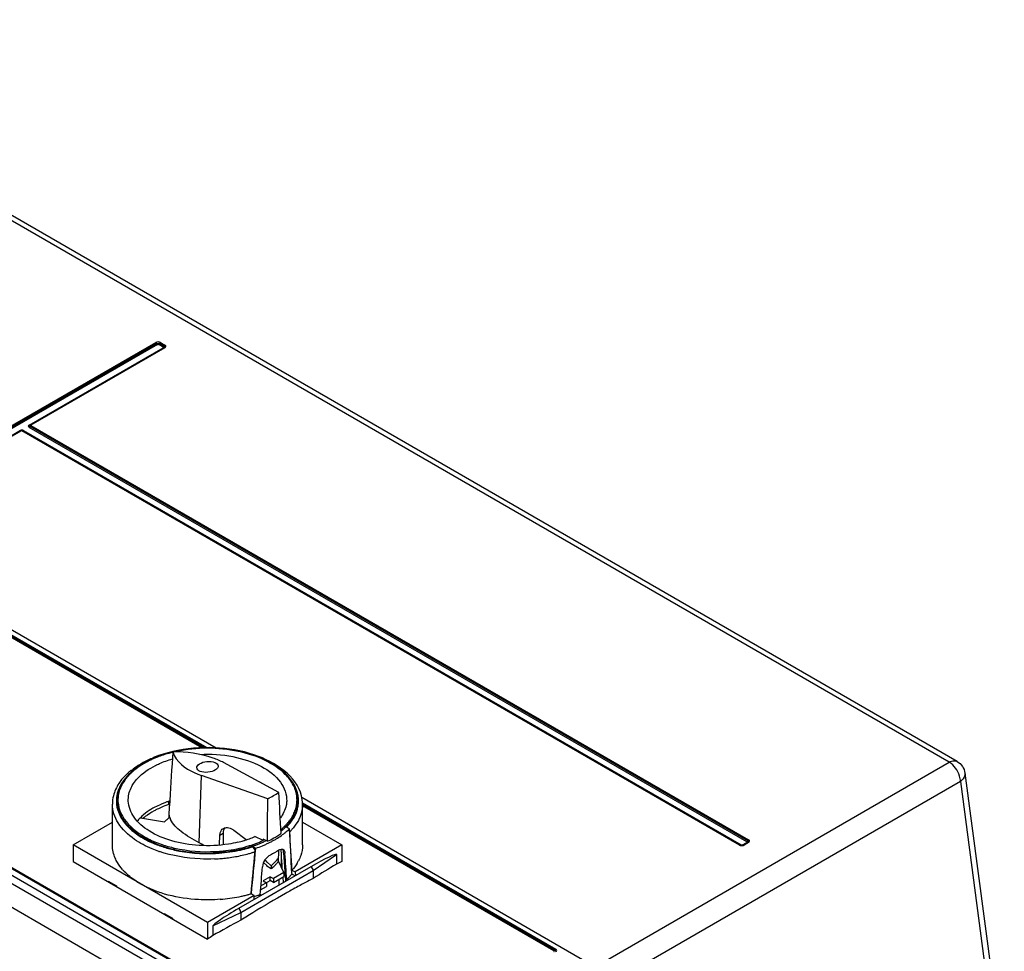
# Model space of a CAD drawing. Header units: inches. Extents: x 0 to 117, y 0 to 83.
# Tile 39 of 57: x 104.7 to 109.59, y 21.42 to 26.05. Entities that reach past the tile are written whole.
import ezdxf

# ---------------------------------------------------------------- set-up
doc = ezdxf.new("R2010")
doc.units = ezdxf.units.IN
doc.header["$LTSCALE"] = 6.431102
doc.header["$MEASUREMENT"] = 0
doc.layers.get('0').update_dxf_attribs({"linetype": 'CONTINUOUS'})

msp = doc.modelspace()

# ---------------------------------------------------------------- linework, layer by layer
at = {"color": 7, "linetype": 'CONTINUOUS'}
for p, q in [((109.3153, 22.3584), (102.9315, 26.044)), ((109.3547, 22.3623), (102.9709, 26.0479)), ((101.9275, 24.5919), (105.6729, 22.4296)), ((106.4979, 20.7318), (100.1141, 24.4174)), ((103.9933, 23.6476), (105.3727, 24.444)), ((105.377, 24.4391), (103.9976, 23.6427)), ((105.3814, 24.4342), (104.0019, 23.6378)), ((104.7435, 24.0334), (105.4096, 24.4179)), ((105.4143, 24.4181), (104.7483, 24.0335)), ((105.4182, 24.4177), (104.7522, 24.0332)), ((105.4096, 24.4213), (105.3873, 24.4342)), ((105.4139, 24.4262), (105.3916, 24.4391)), ((105.396, 24.444), (105.4182, 24.4312)), ((105.4202, 24.4298), (105.4182, 24.4312)), ((100.0806, 24.398), (106.4644, 20.7124)), ((106.4091, 20.6243), (100.0253, 24.3099)), ((104.7427, 24.025), (104.744, 24.0249)), ((108.3142, 21.9683), (104.7479, 24.0272)), ((104.7522, 24.0321), (108.3185, 21.9732)), ((104.7009, 24.0062), (104.0349, 23.6217)), ((104.7049, 24.0058), (104.0388, 23.6213)), ((104.7009, 24.0065), (104.7006, 24.0057)), ((104.7013, 24.0073), (104.7009, 24.0065)), ((108.2729, 21.9469), (104.7066, 24.0058)), ((108.2769, 21.9473), (104.7106, 24.0062)), ((104.7153, 24.006), (108.2816, 21.9471)), ((108.3098, 21.9634), (104.7435, 24.0223)), ((105.602, 22.4303), (103.7958, 23.4731)), ((105.6137, 22.4306), (103.8004, 23.4775)), ((103.805, 23.4818), (105.6254, 22.4309)), ((106.3541, 20.849), (102.7994, 22.9013)), ((102.804, 22.9022), (106.3587, 20.8499)), ((102.8085, 22.903), (106.3632, 20.8508)), ((105.9833, 22.2086), (105.7095, 22.3563)), ((107.5558, 21.3425), (109.3153, 22.3584)), ((105.5878, 21.9581), (105.599, 22.2925)), ((105.9289, 22.1772), (105.599, 22.2925)), ((109.371, 22.2631), (107.6076, 21.245)), ((109.371, 22.2631), (109.5657, 20.785)), ((109.3934, 22.3044), (109.5888, 20.8202)), ((105.4367, 22.1479), (105.4367, 22.164)), ((105.4413, 22.1608), (105.4367, 22.164)), ((105.4418, 22.1687), (105.4415, 22.1637)), ((106.098, 22.1841), (107.5558, 21.3425)), ((105.1569, 21.9473), (105.1569, 22.1498)), ((105.4403, 22.1444), (105.4367, 22.1479)), ((105.4396, 22.1337), (105.4375, 22.0986)), ((105.4415, 22.1637), (105.4396, 22.1337)), ((107.3551, 21.4252), (106.1013, 22.1491)), ((106.1014, 22.1561), (107.3597, 21.4296)), ((106.1018, 21.9473), (106.1018, 22.1498)), ((107.3505, 21.4208), (106.1018, 22.1418)), ((105.2957, 22.0826), (105.4162, 22.0625)), ((105.4375, 22.0986), (105.4375, 22.0813)), ((104.9612, 21.9473), (105.1569, 22.0603)), ((105.8208, 21.9724), (105.7602, 22.0199)), ((106.0363, 22.0274), (106.019, 22.0374)), ((106.0201, 22.0367), (106.02, 22.0384)), ((106.02, 22.0384), (106.0229, 22.0367)), ((106.0367, 22.0197), (106.0377, 22.0166)), ((106.1018, 22.0603), (106.2975, 21.9473)), ((105.6895, 21.9462), (105.6914, 21.9968)), ((105.6914, 21.9967), (105.7069, 22.0057)), ((105.7069, 22.0057), (105.7069, 21.9481)), ((105.9053, 21.9693), (105.8652, 21.9887)), ((105.9056, 21.9759), (105.9053, 21.9693)), ((105.9271, 21.9654), (105.9056, 21.9758)), ((106.0377, 22.0166), (106.038, 22.0149)), ((106.038, 22.0149), (106.0382, 22.0132)), ((108.3204, 21.9718), (108.3185, 21.9732)), ((104.9612, 21.9473), (104.9612, 21.8647)), ((105.6293, 21.5616), (104.9612, 21.9473)), ((105.8531, 21.9387), (105.8502, 21.9403)), ((105.8518, 21.9388), (105.852, 21.9409)), ((105.852, 21.9409), (105.8693, 21.931)), ((105.8547, 21.9377), (105.8531, 21.9387)), ((105.9831, 21.8997), (105.9835, 21.9211)), ((105.9937, 21.9259), (105.994, 21.9215)), ((105.994, 21.9215), (105.9951, 21.9031)), ((106.2975, 21.9473), (106.0649, 21.813)), ((106.2975, 21.9473), (106.2975, 21.8647)), ((108.2777, 21.9469), (108.2769, 21.9473)), ((108.2846, 21.9455), (108.2814, 21.9458)), ((108.2875, 21.9471), (108.3098, 21.9599)), ((108.3146, 21.9601), (108.2923, 21.9473)), ((108.2939, 21.9458), (108.2962, 21.9469)), ((108.3185, 21.9597), (108.2962, 21.9469)), ((105.9144, 21.8719), (105.9172, 21.8694)), ((105.9828, 21.8831), (105.9831, 21.8997)), ((105.9828, 21.867), (105.9828, 21.8831)), ((105.9951, 21.9031), (105.9963, 21.8848)), ((105.9954, 21.8978), (105.9954, 21.8397)), ((105.9963, 21.8848), (105.9974, 21.8667)), ((106.0073, 21.9075), (106.0069, 21.9141)), ((106.0073, 21.9075), (106.0144, 21.9034)), ((106.0073, 21.9075), (106.0103, 21.8618)), ((106.1547, 21.8199), (106.2708, 21.8998)), ((106.2708, 21.8998), (106.2708, 21.8518)), ((104.9612, 21.8647), (105.6293, 21.479)), ((106.1431, 21.8389), (105.7837, 21.6314)), ((105.9246, 21.8455), (105.9079, 21.8603)), ((105.9172, 21.8694), (105.923, 21.8642)), ((105.923, 21.8642), (105.9243, 21.863)), ((105.9243, 21.863), (105.9453, 21.8443)), ((105.9246, 21.8423), (105.9246, 21.8455)), ((105.9453, 21.8282), (105.9246, 21.8423)), ((105.9453, 21.8443), (105.9453, 21.8282)), ((106.0093, 21.8099), (105.9828, 21.867)), ((105.9974, 21.8667), (105.9985, 21.8487)), ((105.9985, 21.8487), (105.9988, 21.8435)), ((105.9988, 21.8435), (105.9996, 21.8309)), ((106.0103, 21.8618), (106.0118, 21.8389)), ((106.0118, 21.8389), (106.0133, 21.8161)), ((106.0491, 21.8222), (106.0649, 21.813)), ((105.7944, 21.6119), (106.1547, 21.8199)), ((105.9404, 21.7894), (105.9056, 21.7693)), ((105.9404, 21.7701), (105.9404, 21.7894)), ((105.9404, 21.7894), (105.9571, 21.7798)), ((106.0093, 21.8099), (105.9571, 21.7798)), ((105.9571, 21.7605), (106.0093, 21.7906)), ((105.9571, 21.7798), (105.9571, 21.7605)), ((105.9861, 21.7483), (105.9861, 21.7772)), ((106.0033, 21.7872), (106.0037, 21.7836)), ((106.0037, 21.7836), (106.0059, 21.7637)), ((106.0093, 21.8099), (106.0093, 21.7906)), ((106.0133, 21.8161), (106.0148, 21.7932)), ((106.0148, 21.7932), (106.0162, 21.7704)), ((106.0226, 21.7769), (106.0292, 21.7732)), ((106.0489, 21.8061), (106.0491, 21.8029)), ((106.0649, 21.7938), (106.0491, 21.8029)), ((106.0497, 21.803), (106.0495, 21.8058)), ((106.0649, 21.813), (106.0663, 21.7946)), ((106.1547, 21.8199), (106.1547, 21.7812)), ((105.1352, 21.7643), (105.1352, 21.7681)), ((105.1352, 21.7681), (105.1769, 21.744)), ((105.1519, 21.7536), (105.1519, 21.7585)), ((105.1769, 21.744), (105.1769, 21.7402)), ((105.893, 21.7235), (105.9223, 21.7404)), ((105.8948, 21.7438), (105.9404, 21.7701)), ((105.9056, 21.7693), (105.9223, 21.7597)), ((105.9223, 21.7597), (105.9223, 21.7404)), ((105.9571, 21.7605), (105.9404, 21.7701)), ((106.0059, 21.7637), (106.0063, 21.7599)), ((106.0162, 21.7704), (106.0165, 21.7658)), ((106.0544, 21.7272), (106.0516, 21.7256)), ((106.0632, 21.732), (106.0544, 21.7272)), ((106.1159, 21.7606), (106.1059, 21.7553)), ((105.8619, 21.6959), (105.6293, 21.5616)), ((105.8619, 21.6959), (105.8461, 21.705)), ((105.8605, 21.6757), (105.8619, 21.6959)), ((105.8606, 21.6773), (105.8618, 21.6765)), ((105.8976, 21.6972), (105.8911, 21.701)), ((106.0196, 21.7077), (106.0178, 21.7067)), ((106.0254, 21.711), (106.0196, 21.7077)), ((105.4136, 21.6036), (105.4136, 21.6074)), ((105.4136, 21.6074), (105.4553, 21.5833)), ((105.4303, 21.5929), (105.4303, 21.5977)), ((105.4553, 21.5833), (105.4553, 21.5794)), ((105.6559, 21.5448), (105.7944, 21.6119)), ((105.7944, 21.6119), (105.7944, 21.5732)), ((105.8355, 21.5988), (105.8277, 21.5941)), ((105.8367, 21.5996), (105.8355, 21.5988)), ((105.8386, 21.6008), (105.8367, 21.5996)), ((105.8457, 21.6052), (105.8386, 21.6008)), ((105.8544, 21.6105), (105.8457, 21.6052)), ((105.6293, 21.5616), (105.6293, 21.479)), ((105.6559, 21.5448), (105.6559, 21.4969)), ((107.3616, 21.4283), (107.3597, 21.4296))]:
    msp.add_line(p, q, dxfattribs=at)
for points in [[(105.3774, 24.4384), (105.3766, 24.4398), (105.3762, 24.4404), (105.3758, 24.4411), (105.3753, 24.4417), (105.3748, 24.4423), (105.3743, 24.4428), (105.3738, 24.4432), (105.3732, 24.4437), (105.3727, 24.444)], [(105.3814, 24.4342), (105.3808, 24.4345), (105.3803, 24.4349), (105.3797, 24.4354), (105.3792, 24.4359), (105.3787, 24.4365), (105.3782, 24.4371), (105.3778, 24.4377), (105.3774, 24.4384)], [(105.3814, 24.4342), (105.382, 24.4344), (105.3826, 24.4347), (105.3832, 24.4348), (105.3839, 24.4349), (105.3847, 24.4349), (105.3854, 24.4348), (105.3861, 24.4347), (105.3867, 24.4344), (105.3873, 24.4342)], [(105.3913, 24.4384), (105.3909, 24.4377), (105.3904, 24.4371), (105.3899, 24.4365), (105.3895, 24.4359), (105.3889, 24.4354), (105.3884, 24.4349), (105.3878, 24.4345), (105.3873, 24.4342)], [(105.396, 24.444), (105.3954, 24.4437), (105.3949, 24.4432), (105.3943, 24.4428), (105.3938, 24.4423), (105.3933, 24.4417), (105.3928, 24.4411), (105.3924, 24.4404), (105.392, 24.4398), (105.3913, 24.4384)], [(105.4096, 24.4213), (105.4101, 24.4217), (105.4106, 24.4221), (105.4112, 24.4225), (105.4117, 24.423), (105.4122, 24.4236), (105.4127, 24.4242), (105.4131, 24.4249), (105.4135, 24.4255), (105.4143, 24.4269)], [(105.4096, 24.4213), (105.41, 24.421), (105.4104, 24.4206), (105.4106, 24.4203), (105.4108, 24.4199), (105.4108, 24.4195), (105.4107, 24.419), (105.4104, 24.4187), (105.4101, 24.4183), (105.4096, 24.4179)], [(105.4135, 24.4175), (105.4131, 24.4173), (105.4127, 24.4172), (105.4122, 24.4171), (105.4117, 24.4171), (105.4112, 24.4172), (105.4107, 24.4174), (105.4101, 24.4176), (105.4096, 24.4179)], [(105.4143, 24.4269), (105.4147, 24.4276), (105.4151, 24.4282), (105.4156, 24.4288), (105.4161, 24.4294), (105.4166, 24.4299)], [(105.4151, 24.4186), (105.415, 24.4186), (105.415, 24.4185), (105.4149, 24.4185), (105.4148, 24.4184), (105.4147, 24.4183), (105.4146, 24.4183), (105.4145, 24.4182), (105.4144, 24.4182), (105.4143, 24.4181)], [(105.4182, 24.4177), (105.4177, 24.418), (105.4171, 24.4182), (105.4166, 24.4184), (105.4161, 24.4184), (105.4156, 24.4184), (105.4151, 24.4184), (105.4147, 24.4183), (105.4143, 24.4181)], [(105.4166, 24.4299), (105.4171, 24.4304), (105.4177, 24.4308), (105.4182, 24.4312)], [(104.7435, 24.0334), (104.7441, 24.0331), (104.7446, 24.0328), (104.7451, 24.0327), (104.7457, 24.0326), (104.7462, 24.0326), (104.7466, 24.0327), (104.7471, 24.0328), (104.7474, 24.033)], [(104.7475, 24.0265), (104.7471, 24.0259), (104.7466, 24.0252), (104.7462, 24.0246), (104.7457, 24.0241), (104.7451, 24.0235), (104.7446, 24.0231), (104.7441, 24.0227), (104.7435, 24.0223)], [(104.7522, 24.0321), (104.7517, 24.0318), (104.7511, 24.0314), (104.7506, 24.0309), (104.7501, 24.0304), (104.7496, 24.0299), (104.7491, 24.0292), (104.7486, 24.0286), (104.7482, 24.0279), (104.7475, 24.0265)], [(104.7483, 24.0335), (104.7486, 24.0337), (104.7491, 24.0339), (104.7495, 24.0339), (104.75, 24.0339), (104.7506, 24.0338), (104.7511, 24.0337), (104.7516, 24.0334), (104.7522, 24.0332)], [(104.7522, 24.0321), (104.7521, 24.0323), (104.752, 24.0324), (104.7519, 24.0325), (104.7518, 24.0326), (104.7518, 24.0327), (104.7519, 24.0328), (104.752, 24.0329), (104.7521, 24.0331), (104.7522, 24.0332)], [(104.6983, 24.0053), (104.6978, 24.0054), (104.6973, 24.0055), (104.6967, 24.0057), (104.6962, 24.006)], [(104.7049, 24.0058), (104.7043, 24.0061), (104.7038, 24.0063), (104.7032, 24.0065), (104.7027, 24.0066), (104.7022, 24.0066), (104.7018, 24.0065), (104.7013, 24.0064), (104.7009, 24.0062)], [(104.7049, 24.0058), (104.7051, 24.0059), (104.7052, 24.006), (104.7054, 24.006), (104.7056, 24.006), (104.7059, 24.006), (104.7061, 24.006), (104.7063, 24.006), (104.7064, 24.0059), (104.7066, 24.0058)], [(104.7106, 24.0062), (104.7102, 24.0064), (104.7098, 24.0065), (104.7093, 24.0066), (104.7088, 24.0066), (104.7083, 24.0065), (104.7077, 24.0063), (104.7072, 24.0061), (104.7066, 24.0058)], [(104.7153, 24.006), (104.7148, 24.0057), (104.7142, 24.0055), (104.7137, 24.0054), (104.7132, 24.0053), (104.7127, 24.0053), (104.7122, 24.0053), (104.7117, 24.0055), (104.7114, 24.0056)], [(105.5773, 22.4507), (105.5769, 22.45), (105.5764, 22.4494), (105.5759, 22.4489), (105.5754, 22.4484), (105.5749, 22.4479), (105.5743, 22.4475), (105.5737, 22.4472), (105.5732, 22.4469)], [(105.5773, 22.4507), (105.5782, 22.452), (105.5786, 22.4526), (105.5791, 22.4532), (105.5796, 22.4537), (105.5801, 22.4543), (105.5807, 22.4547), (105.5812, 22.4551), (105.5818, 22.4554), (105.5823, 22.4557)], [(108.3098, 21.9634), (108.3104, 21.9637), (108.3109, 21.9641), (108.3114, 21.9646), (108.312, 21.9651), (108.3125, 21.9657), (108.3129, 21.9663), (108.3134, 21.9669), (108.3138, 21.9676), (108.3145, 21.969)], [(108.3145, 21.969), (108.3149, 21.9696), (108.3154, 21.9703), (108.3158, 21.9709), (108.3163, 21.9714), (108.3169, 21.972)], [(108.3169, 21.972), (108.3174, 21.9724), (108.3179, 21.9728), (108.3185, 21.9732)], [(108.2729, 21.9469), (108.2735, 21.9472), (108.274, 21.9474), (108.2746, 21.9475), (108.2751, 21.9476), (108.2756, 21.9476), (108.2761, 21.9476), (108.2765, 21.9474), (108.2769, 21.9473)], [(108.2791, 21.9463), (108.2794, 21.9463), (108.28, 21.9464), (108.2805, 21.9466), (108.2811, 21.9468), (108.2816, 21.9471)], [(108.2875, 21.9471), (108.287, 21.9468), (108.2864, 21.9466), (108.2857, 21.9465), (108.285, 21.9464), (108.2843, 21.9464), (108.2836, 21.9464), (108.2829, 21.9466), (108.2823, 21.9468), (108.2816, 21.9471)], [(108.2875, 21.9471), (108.2881, 21.9468), (108.2886, 21.9466)], [(108.2886, 21.9466), (108.2892, 21.9464), (108.2897, 21.9463), (108.29, 21.9463)], [(108.2923, 21.9473), (108.2927, 21.9474), (108.2931, 21.9476), (108.2936, 21.9476), (108.2941, 21.9476), (108.2946, 21.9475), (108.2951, 21.9474), (108.2957, 21.9472), (108.2962, 21.9469)], [(108.3098, 21.9634), (108.3103, 21.963), (108.3106, 21.9627), (108.3109, 21.9623), (108.311, 21.9619), (108.311, 21.9615), (108.3109, 21.9611), (108.3107, 21.9607), (108.3103, 21.9603), (108.3098, 21.9599)], [(108.3137, 21.9595), (108.3134, 21.9594), (108.3129, 21.9592), (108.3125, 21.9592), (108.312, 21.9592), (108.3115, 21.9593), (108.3109, 21.9594), (108.3104, 21.9596), (108.3098, 21.9599)], [(108.3154, 21.9607), (108.3153, 21.9606), (108.3152, 21.9606), (108.3152, 21.9605), (108.3151, 21.9605), (108.315, 21.9604), (108.3149, 21.9603), (108.3148, 21.9603), (108.3147, 21.9602), (108.3146, 21.9601)], [(108.3185, 21.9597), (108.3179, 21.96), (108.3174, 21.9602), (108.3169, 21.9604), (108.3163, 21.9605), (108.3158, 21.9605), (108.3154, 21.9604), (108.3149, 21.9603), (108.3146, 21.9601)], [(107.3555, 21.4258), (107.3547, 21.4245), (107.3542, 21.4239), (107.3538, 21.4233), (107.3533, 21.4227), (107.3527, 21.4222), (107.3522, 21.4218), (107.3516, 21.4214), (107.3511, 21.4211), (107.3505, 21.4208)], [(107.3505, 21.4174), (107.351, 21.4176), (107.3514, 21.418), (107.3517, 21.4183), (107.3519, 21.4187), (107.3519, 21.4191), (107.3518, 21.4196), (107.3515, 21.42), (107.3511, 21.4204), (107.3505, 21.4208)], [(107.3555, 21.4258), (107.356, 21.4265), (107.3565, 21.4271), (107.357, 21.4276), (107.3575, 21.4281), (107.358, 21.4286), (107.3586, 21.429), (107.3591, 21.4293), (107.3597, 21.4296)]]:
    msp.add_lwpolyline(points, dxfattribs=at)
for centre, radius, start, end in [((174.6933, 17.8864), 69.3838, 176.261678, 176.461495), ((105.616, 21.7513), 0.6752, 101.9675, 102.6956), ((105.5342, 21.9605), 0.4505, 116.2581, 120.0719), ((105.5394, 21.9624), 0.45, 115.3797, 119.9448), ((105.5551, 21.9185), 0.4974, 113.6572, 116.2789), ((105.5558, 21.9085), 0.5108, 113.7692, 115.4685), ((105.5595, 21.9209), 0.4962, 113.3562, 115.423), ((105.5636, 21.8909), 0.53, 112.8676, 113.7743), ((105.5682, 21.88), 0.5419, 112.1271, 112.8682), ((105.5725, 21.8621), 0.561, 111.8478, 112.2047), ((105.5716, 21.8929), 0.5266, 111.2402, 113.3548), ((105.5929, 21.8362), 0.5872, 105.4448, 111.1781), ((105.609, 21.7808), 0.6449, 103.6349, 105.5076), ((105.4593, 22.0561), 0.3355, 129.1693, 131.2526), ((105.4538, 22.0788), 0.3072, 128.7013, 133.6241), ((105.454, 22.0881), 0.2977, 131.2323, 132.1858), ((105.4666, 22.0736), 0.3169, 127.6892, 131.2054), ((105.4266, 22.1073), 0.2677, 133.6264, 139.0216), ((105.4358, 22.1075), 0.2711, 133.5747, 136.7628), ((105.4477, 22.0951), 0.2883, 132.1834, 133.5924), ((105.328, 22.1659), 0.1514, 173.5849, 181.4698), ((105.3302, 22.1659), 0.1497, 178.0831, 181.1256), ((105.3308, 22.1659), 0.1503, 173.2365, 178.0787), ((105.3351, 22.146), 0.1546, 166.2721, 173.0905), ((105.3329, 22.1707), 0.1484, 178.3113, 180.0002), ((105.3355, 22.1709), 0.1511, 180.0668, 192.5107), ((105.3336, 22.1707), 0.1491, 173.5587, 178.3066), ((105.3363, 22.1704), 0.1519, 168.8597, 173.5497), ((105.5952, 21.6885), 0.5012, 108.4342, 109.0552), ((105.598, 21.6803), 0.5099, 107.8675, 108.4341), ((105.9244, 22.1708), 0.1498, 350.8102, 359.9745), ((105.9255, 22.1707), 0.1487, 0.0032, 5.0639), ((105.9235, 22.146), 0.1547, 7.2802, 12.4315), ((105.9246, 22.1655), 0.1535, 4.2882, 12.0825), ((105.9278, 22.1659), 0.1503, 1.9171, 4.2599), ((105.9286, 22.1659), 0.1495, 355.5274, 1.9166), ((105.9273, 22.1655), 0.1548, 4.2176, 12.0452), ((105.9308, 22.1659), 0.1513, 356.283, 4.1882), ((105.3296, 22.1661), 0.153, 181.4999, 189.3724), ((105.332, 22.166), 0.1515, 181.1462, 189.0201), ((105.3329, 22.1547), 0.1485, 180.001, 182.4527), ((105.343, 22.1725), 0.1587, 192.4975, 197.0544), ((105.5496, 21.7781), 0.386, 117.3298, 118.5697), ((105.5642, 21.7492), 0.4184, 113.2259, 117.2904), ((105.5745, 21.7421), 0.4437, 113.2563, 113.4721), ((105.5869, 21.6963), 0.476, 108.3852, 113.2159), ((105.5813, 21.726), 0.4612, 110.7828, 113.2421), ((105.5907, 21.7015), 0.4875, 109.0498, 110.7905), ((105.9138, 22.1731), 0.1607, 341.6677, 346.1769), ((105.9159, 22.1683), 0.1625, 339.3397, 348.5026), ((105.9198, 22.1716), 0.1545, 346.1819, 350.8065), ((105.925, 22.1547), 0.1492, 353.0326, 359.9904), ((105.9255, 22.1662), 0.1527, 348.5588, 355.5027), ((105.9282, 22.1662), 0.1539, 348.4208, 356.2419), ((105.4438, 21.9332), 0.2103, 138.3302, 140.973), ((105.4554, 21.9229), 0.2259, 134.9779, 138.321), ((105.4908, 21.8683), 0.2782, 127.7661, 130.3887), ((105.5303, 21.9481), 0.1616, 129.8614, 134.9399), ((105.5457, 22.1226), 0.111, 200.6331, 206.1633), ((105.8596, 22.2021), 0.2224, 321.5945, 325.2328), ((105.8638, 22.1959), 0.2216, 321.1909, 327.252), ((105.8651, 22.1967), 0.2245, 320.9842, 327.074), ((105.8824, 22.1837), 0.1994, 327.2914, 331.457), ((105.8879, 22.1819), 0.1973, 327.0751, 333.6451), ((105.8932, 22.1778), 0.1871, 331.4775, 333.8836), ((105.9029, 22.1731), 0.1764, 333.8606, 339.3646), ((105.7993, 22.2594), 0.3058, 309.7884, 311.812), ((105.7931, 22.2646), 0.3205, 309.1601, 309.6805), ((105.8021, 22.2538), 0.3064, 309.664, 312.392), ((105.8134, 22.2438), 0.2847, 311.7998, 314.8775), ((105.8178, 22.2367), 0.2832, 312.3903, 315.2783), ((105.8226, 22.2344), 0.2716, 314.8997, 315.188), ((105.8076, 22.2627), 0.3282, 309.1244, 311.6836), ((105.8302, 22.2269), 0.2608, 315.1702, 318.146), ((105.8297, 22.2247), 0.2663, 315.6007, 316.1636), ((105.8415, 22.2137), 0.2502, 316.1173, 321.2044), ((105.8304, 22.2263), 0.2702, 315.4399, 315.8616), ((105.8422, 22.2151), 0.2539, 315.8131, 320.9965), ((105.8448, 22.2138), 0.2413, 318.1414, 321.5948), ((105.8208, 22.2478), 0.3082, 311.691, 313.5508), ((105.8287, 22.2394), 0.2967, 313.5573, 314.398), ((105.8396, 22.2123), 0.2812, 314.9242, 316.8126), ((105.8515, 22.2013), 0.265, 316.7988, 320.1248), ((105.4917, 22.2989), 0.3636, 232.8106, 237.182), ((105.5071, 22.3252), 0.3969, 237.3418, 237.7271), ((105.6487, 22.51), 0.5647, 283.4312, 286.5266), ((105.6601, 22.4717), 0.5248, 286.5195, 289.7879), ((105.6771, 22.4249), 0.475, 289.7785, 293.3285), ((105.6876, 22.4469), 0.5249, 290.3827, 294.5026), ((105.7096, 22.3972), 0.4776, 295.7784, 296.1916), ((105.7116, 22.4251), 0.5077, 295.1138, 296.1598), ((105.7293, 22.3901), 0.4684, 296.1141, 300.5236), ((105.7337, 22.371), 0.4595, 297.9433, 299.989), ((105.7478, 22.3467), 0.4314, 299.9887, 302.1224), ((105.7549, 22.3463), 0.4177, 300.5491, 303.7), ((105.7698, 22.3122), 0.3905, 302.0821, 306.6467), ((105.7711, 22.3217), 0.3883, 303.7178, 305.4075), ((105.7925, 22.2811), 0.352, 306.6865, 309.1257), ((105.5806, 22.4712), 0.551, 247.2981, 251.2694), ((105.5772, 22.4655), 0.554, 248.5258, 249.0187), ((105.5844, 22.4807), 0.5683, 248.3773, 251.6403), ((105.5862, 22.4896), 0.5797, 249.0354, 251.7974), ((105.6057, 22.5466), 0.6375, 251.6889, 257.7012), ((105.62, 22.6089), 0.7015, 257.6453, 260.481), ((105.2225, 21.2828), 0.7678, 59.4162, 61.5947), ((105.6456, 22.5808), 0.6749, 282.5802, 284.3593), ((105.6503, 22.5622), 0.6557, 284.364, 285.101), ((105.6517, 22.553), 0.637, 284.7681, 285.4141), ((105.652, 22.5515), 0.6425, 284.9711, 285.3981), ((105.6554, 22.5398), 0.6233, 285.4121, 286.5964), ((105.6523, 22.5548), 0.6481, 285.102, 285.2972), ((105.6568, 22.5344), 0.6247, 285.3922, 287.0435), ((105.6565, 22.5396), 0.6323, 285.2911, 286.9399), ((105.6623, 22.5169), 0.5994, 286.5915, 288.4756), ((105.6619, 22.5176), 0.6072, 287.0496, 287.3721), ((105.662, 22.5215), 0.6133, 286.9456, 287.4271), ((105.6633, 22.5133), 0.6026, 287.3723, 287.5489), ((105.6652, 22.5071), 0.5961, 287.5483, 288.0763), ((105.665, 22.5119), 0.6033, 287.4267, 288.0366), ((105.6671, 22.5053), 0.5964, 288.0375, 288.1722), ((105.6683, 22.4979), 0.5864, 288.2553, 289.1195), ((105.6714, 22.4896), 0.5706, 288.4757, 290.4163), ((105.6712, 22.4893), 0.5774, 289.1206, 289.5411), ((105.6735, 22.4829), 0.5706, 289.5409, 290.0475), ((105.6796, 22.4663), 0.5529, 290.0403, 291.8808), ((105.6799, 22.4882), 0.5886, 288.7717, 292.2461), ((105.6905, 22.4392), 0.5237, 291.8795, 293.7851), ((105.7023, 22.4125), 0.4945, 293.7851, 295.7693), ((105.6959, 22.4486), 0.5458, 292.2648, 294.0854), ((105.7078, 22.422), 0.5166, 294.0854, 295.9776), ((105.7202, 22.3965), 0.4883, 295.9767, 297.9442), ((105.9997, 21.9145), 0.0122, 59.9952, 64.14), ((105.5881, 22.4988), 0.6168, 251.0341, 251.2914), ((105.625, 22.6384), 0.7314, 260.4767, 263.22), ((105.6292, 22.6763), 0.7695, 263.2451, 271.2102), ((105.6294, 22.6798), 0.773, 271.1875, 272.52), ((105.6296, 22.677), 0.7702, 272.5196, 273.8342), ((105.6296, 22.6811), 0.7765, 272.5055, 273.9856), ((105.6297, 22.6868), 0.8097, 272.3955, 273.6911), ((105.63, 22.6817), 0.8046, 273.6908, 274.9122), ((105.6298, 22.6775), 0.7729, 273.9865, 274.2278), ((105.6304, 22.6772), 0.8, 274.913, 275.2293), ((105.6314, 22.6668), 0.7896, 275.2247, 277.4582), ((105.6374, 22.6242), 0.7466, 277.4266, 282.7286), ((105.6488, 22.5721), 0.6933, 282.7537, 285.5346), ((105.6551, 22.5488), 0.6692, 285.5493, 285.7224), ((105.6559, 22.546), 0.6662, 285.7224, 285.8869), ((105.6594, 22.5339), 0.6536, 285.8834, 287.1246), ((105.6632, 22.5215), 0.6407, 287.1281, 287.2955), ((105.6651, 22.5154), 0.6342, 287.2949, 287.8105), ((105.6671, 22.5092), 0.6277, 287.8111, 287.9803), ((105.6691, 22.5031), 0.6213, 287.9798, 288.4756), ((105.8249, 22.0015), 0.1974, 321.4722, 323.1293), ((105.9711, 21.9091), 0.0362, 7.9769, 12.2325), ((105.9624, 21.9034), 0.052, 359.9656, 3.2214), ((105.4117, 22.003), 0.2712, 220.8846, 224.0597), ((105.7776, 22.0468), 0.2629, 309.6185, 312.3554), ((105.7744, 22.0345), 0.2679, 309.6313, 310.984), ((105.7906, 22.0164), 0.2436, 310.9159, 316.6752), ((105.8067, 22.0008), 0.2211, 316.7462, 318.282), ((105.8129, 21.9953), 0.2129, 318.2821, 319.8563), ((105.8179, 21.991), 0.2063, 319.859, 320.9383), ((105.8209, 21.9886), 0.2024, 320.9401, 321.4756), ((105.8249, 21.9854), 0.1974, 321.4709, 323.1293), ((105.8202, 22.0058), 0.2414, 316.5438, 317.7324), ((105.9006, 21.9632), 0.2043, 328.7747, 332.6753), ((108.265, 17.7465), 4.5641, 115.5376, 115.9085), ((105.8123, 22.0193), 0.3209, 310.9434, 311.376), ((105.8233, 22.007), 0.3044, 311.3494, 314.8317), ((105.8353, 21.9948), 0.2873, 314.858, 315.675), ((105.8439, 21.9865), 0.2754, 315.6631, 318.1843), ((108.4149, 17.4657), 4.8715, 117.6431, 118.1587), ((108.5064, 17.2974), 5.0631, 119.0026, 119.3413), ((108.4679, 17.3672), 4.9834, 118.4397, 118.8515), ((108.4477, 17.4044), 4.9411, 118.2903, 118.4393), ((105.6302, 22.4772), 0.8026, 274.4952, 274.9661), ((105.6305, 22.4738), 0.7992, 274.9661, 275.3855), ((105.6348, 22.4361), 0.7612, 275.326, 282.3619), ((105.6445, 22.3881), 0.7123, 282.4275, 283.0965), ((105.6485, 22.371), 0.6947, 283.0918, 284.8162), ((105.653, 22.354), 0.6772, 284.8213, 285.2935), ((105.6571, 22.3391), 0.6617, 285.2902, 286.6015), ((108.6072, 17.1206), 5.2666, 119.4502, 121.5132), ((105.6692, 22.2809), 0.621, 288.0458, 289.008), ((105.6744, 22.2658), 0.605, 289.0079, 290.0023), ((105.6785, 22.2544), 0.5929, 290.0039, 290.5079), ((105.6814, 22.2466), 0.5845, 290.5078, 291.0168), ((108.7388, 16.9048), 5.5193, 121.8319, 122.2407), ((108.9035, 16.6404), 5.8423, 123.77061, 124.08528)]:
    msp.add_arc(centre, radius, start, end, dxfattribs=at)
msp.add_ellipse((105.6293, 22.3352), major_axis=(0.0531, 0.0051), ratio=0.50306, dxfattribs=at)
for centre, major_axis, ratio, start_param, end_param in [((105.0574, 6.8179), (0.7095, 21.2984), 0.02438, -0.778774, -0.764528), ((105.6279, 22.3358), (0.4652, 0.0442), 0.50306, -0.915928, -0.75048), ((106.3109, 7.5416), (-0.8587, 20.3942), 0.020404, -0.783292, -0.769045), ((105.7734, 21.9878), (0.0597, -0.0407), 0.715194, 3.022649, 3.595614), ((105.6293, 23.2682), (-0.351, 4.2206), 0.074936, -1.930775, -1.87542), ((105.6293, 23.2866), (-0.351, 4.2206), 0.074936, 4.351826, 4.399689), ((105.6293, 23.2682), (0.3216, 4.606), 0.075137, 4.371149, 4.42307), ((105.6293, 23.2866), (0.3216, 4.606), 0.075137, -1.916055, -1.868192), ((105.6293, 22.7963), (-0.351, 4.2206), 0.074936, 4.462227, 4.492997), ((106.1431, 21.826), (0.1276, 0.0743), 0.075336, -0.043799, 1.526997), ((105.6293, 22.7963), (0.3216, 4.606), 0.075137, -1.805654, -1.774884), ((105.9899, 17.177), (2.4183, 4.9572), 0.524988, 6.952773, 6.985531), ((105.7837, 21.6186), (0.1276, 0.0743), 0.075336, 7.810182, 9.380979), ((105.9898, 17.1771), (3.1452, 4.5332), 0.625238, 0.883515, 0.916272)]:
    msp.add_ellipse(centre, major_axis=major_axis, ratio=ratio, start_param=start_param, end_param=end_param, dxfattribs=at)
for points in [[(105.396, 24.444), (105.3892, 24.4479), (105.3794, 24.4479), (105.3727, 24.444)], [(105.377, 24.4391), (105.3802, 24.4409), (105.3874, 24.4425), (105.3881, 24.4389)], [(104.7153, 24.006), (104.7113, 24.0084), (104.7043, 24.0109), (104.7013, 24.0073)], [(105.4568, 22.4117), (105.4251, 22.4044), (105.3939, 22.3949), (105.3637, 22.3828)], [(105.3361, 22.3697), (105.3187, 22.3614), (105.3017, 22.352), (105.2855, 22.3416)], [(109.3547, 22.3623), (109.3748, 22.3507), (109.3904, 22.3274), (109.3934, 22.3044)], [(105.2855, 22.3416), (105.2742, 22.3342), (105.2632, 22.3263), (105.2527, 22.3177)], [(105.3085, 22.3503), (105.2922, 22.3409), (105.2764, 22.3303), (105.2617, 22.3185)], [(105.3147, 22.3524), (105.3002, 22.344), (105.2861, 22.3347), (105.2728, 22.3244)], [(105.2381, 22.3083), (105.2254, 22.2972), (105.2135, 22.285), (105.2029, 22.2718)], [(105.2383, 22.2932), (105.2285, 22.2828), (105.2195, 22.2715), (105.2119, 22.2595)], [(105.2119, 22.2595), (105.2003, 22.2413), (105.1914, 22.2209), (105.1873, 22.1997)], [(105.162, 22.1915), (105.1586, 22.1779), (105.1569, 22.1638), (105.1569, 22.1498)], [(106.1018, 22.1498), (106.1018, 22.1638), (106.1, 22.1779), (106.0966, 22.1915)], [(105.1901, 22.1126), (105.1866, 22.1222), (105.184, 22.1322), (105.1824, 22.1423)], [(105.365, 22.1171), (105.3495, 22.1087), (105.3344, 22.0991), (105.3204, 22.0882)], [(106.0563, 22.0986), (106.0602, 22.1063), (106.0636, 22.1143), (106.0663, 22.1225)], [(106.0647, 22.0943), (106.0711, 22.1073), (106.0761, 22.1211), (106.079, 22.1353)], [(105.4418, 22.0835), (105.4366, 22.0799), (105.4316, 22.0762), (105.4268, 22.0721)], [(105.4375, 22.0986), (105.4385, 22.0935), (105.44, 22.0884), (105.4418, 22.0835)], [(106.0423, 22.0753), (106.0475, 22.0827), (106.0522, 22.0905), (106.0563, 22.0986)], [(106.0809, 22.0696), (106.0736, 22.056), (106.0647, 22.0432), (106.0549, 22.0314)], [(105.7084, 22.0298), (105.7165, 22.0345), (105.7272, 22.0348), (105.7361, 22.0324)], [(105.7361, 22.0324), (105.7448, 22.0301), (105.753, 22.0255), (105.7602, 22.0199)], [(106.0229, 22.0367), (106.0257, 22.0351), (106.0282, 22.0329), (106.0304, 22.0304)], [(105.3041, 21.9955), (105.3244, 21.9829), (105.3459, 21.9721), (105.368, 21.9629)], [(105.6868, 21.9066), (105.7223, 21.9093), (105.7578, 21.9143), (105.7926, 21.9221)], [(105.866, 21.9138), (105.8666, 21.9211), (105.8632, 21.929), (105.8582, 21.9344)], [(105.9836, 21.9212), (105.9702, 21.9124), (105.9562, 21.9044), (105.9419, 21.8971)], [(106.0019, 21.9265), (106.0043, 21.9238), (106.0057, 21.9202), (106.0064, 21.9168)], [(106.1018, 21.9473), (106.1018, 21.9294), (106.0986, 21.9112), (106.0927, 21.8942)], [(108.2729, 21.9469), (108.2776, 21.9442), (108.2835, 21.9436), (108.2888, 21.9444)], [(108.2923, 21.9473), (108.29, 21.946), (108.2872, 21.9455), (108.2846, 21.9455)], [(105.9419, 21.8971), (105.9211, 21.8865), (105.903, 21.8624), (105.903, 21.8391)], [(105.9548, 21.8525), (105.9636, 21.8605), (105.9719, 21.8692), (105.9793, 21.8786)], [(106.0927, 21.8942), (106.0898, 21.8857), (106.0862, 21.8774), (106.0821, 21.8694)], [(105.2067, 21.8254), (105.1973, 21.8362), (105.1888, 21.8478), (105.1817, 21.8602)], [(106.0753, 21.8573), (106.0677, 21.8448), (106.0588, 21.833), (106.0491, 21.8222)], [(106.1547, 21.8199), (106.1547, 21.8273), (106.1496, 21.8354), (106.1431, 21.8389)], [(105.7944, 21.6119), (105.7944, 21.6193), (105.79, 21.6275), (105.7837, 21.6314)]]:
    msp.add_open_spline(points, degree=3, dxfattribs=at)
for points, knots in [([(105.4139, 24.4262), (105.4153, 24.4254), (105.4192, 24.4233), (105.4159, 24.4201), (105.4145, 24.4199)], [0, 0, 0, 0, 0.551095, 1, 1, 1, 1]), ([(105.4182, 24.4177), (105.4204, 24.419), (105.4248, 24.423), (105.4219, 24.4283), (105.4202, 24.4298)], [0, 0, 0, 0, 0.523342, 1, 1, 1, 1]), ([(104.7435, 24.0334), (104.7416, 24.0323), (104.7367, 24.0295), (104.7409, 24.0253), (104.7427, 24.025)], [0, 0, 0, 0, 0.550714, 1, 1, 1, 1]), ([(104.7479, 24.0272), (104.7469, 24.0278), (104.7455, 24.0297), (104.7463, 24.0319), (104.747, 24.0326)], [0, 0, 0, 0, 0.512068, 1, 1, 1, 1]), ([(104.704, 24.0073), (104.7034, 24.0072), (104.7024, 24.0069), (104.7014, 24.0065), (104.7009, 24.0062)], [0, 0, 0, 0, 0.507787, 1, 1, 1, 1]), ([(104.7106, 24.0062), (104.7096, 24.0068), (104.7074, 24.0075), (104.7051, 24.0075), (104.704, 24.0073)], [0, 0, 0, 0, 0.491217, 1, 1, 1, 1]), ([(106.0966, 22.1915), (106.072, 22.2914), (105.8961, 22.4027), (105.6641, 22.4379), (105.5243, 22.4273), (105.4568, 22.4117)], [0, 0, 0, 0, 0.428824, 0.711381, 1, 1, 1, 1]), ([(105.7095, 22.3563), (105.6928, 22.3653), (105.6128, 22.3992), (105.5247, 22.41), (105.4571, 22.4102)], [0, 0, 0, 0, 0.219268, 1, 1, 1, 1]), ([(105.4571, 22.4102), (105.4608, 22.3977), (105.4905, 22.3407), (105.552, 22.3089), (105.599, 22.2925)], [0, 0, 0, 0, 0.208179, 1, 1, 1, 1]), ([(106.0736, 22.1839), (106.0718, 22.2043), (106.0586, 22.247), (106.0067, 22.3142), (105.9122, 22.3755), (105.7306, 22.4333), (105.5757, 22.433), (105.476, 22.4119)], [0, 0, 0, 0, 0.088182, 0.186258, 0.359375, 0.562193, 1, 1, 1, 1]), ([(105.3576, 22.3793), (105.358, 22.3798), (105.3589, 22.3807), (105.3599, 22.3813), (105.3605, 22.3815)], [0, 0, 0, 0, 0.506094, 1, 1, 1, 1]), ([(105.3605, 22.3815), (105.361, 22.3817), (105.3622, 22.382), (105.3635, 22.3821), (105.3641, 22.382)], [0, 0, 0, 0, 0.487334, 1, 1, 1, 1]), ([(105.3713, 22.3424), (105.3777, 22.3456), (105.4047, 22.3583), (105.433, 22.3682), (105.4547, 22.3745)], [0, 0, 0, 0, 0.24067, 1, 1, 1, 1]), ([(105.5915, 22.397), (105.6463, 22.4), (105.7522, 22.3935), (105.8923, 22.348), (105.9956, 22.2731), (106.0243, 22.198), (106.0229, 22.1651)], [0, 0, 0, 0, 0.306935, 0.586935, 0.815973, 1, 1, 1, 1]), ([(106.0787, 22.1979), (106.0736, 22.2217), (106.0431, 22.2851), (105.9448, 22.3625), (105.8527, 22.3956), (105.801, 22.4078)], [0, 0, 0, 0, 0.201563, 0.561772, 1, 1, 1, 1]), ([(109.3153, 22.3584), (109.3188, 22.3604), (109.3308, 22.3663), (109.3465, 22.367), (109.3547, 22.3623)], [0, 0, 0, 0, 0.29515, 1, 1, 1, 1]), ([(105.2527, 22.3177), (105.2518, 22.3178), (105.2499, 22.3176), (105.2481, 22.3168), (105.2474, 22.3162)], [0, 0, 0, 0, 0.513102, 1, 1, 1, 1]), ([(105.2621, 22.2527), (105.268, 22.2616), (105.2979, 22.2987), (105.3385, 22.326), (105.3713, 22.3424)], [0, 0, 0, 0, 0.225763, 1, 1, 1, 1]), ([(109.371, 22.2631), (109.3709, 22.2721), (109.3638, 22.3092), (109.34, 22.3441), (109.3153, 22.3584)], [0, 0, 0, 0, 0.24174, 1, 1, 1, 1]), ([(105.2029, 22.2718), (105.198, 22.2656), (105.1802, 22.2412), (105.1673, 22.2131), (105.162, 22.1915)], [0, 0, 0, 0, 0.261212, 1, 1, 1, 1]), ([(105.2245, 22.2829), (105.2179, 22.2754), (105.1952, 22.246), (105.1805, 22.2098), (105.1775, 22.1829)], [0, 0, 0, 0, 0.269262, 1, 1, 1, 1]), ([(105.1815, 22.1836), (105.1826, 22.1926), (105.1906, 22.2304), (105.212, 22.2644), (105.2318, 22.2862)], [0, 0, 0, 0, 0.235989, 1, 1, 1, 1]), ([(109.3934, 22.3044), (109.3939, 22.3008), (109.3932, 22.2843), (109.3811, 22.2704), (109.371, 22.2631)], [0, 0, 0, 0, 0.224533, 1, 1, 1, 1]), ([(105.2357, 22.1652), (105.2348, 22.1878), (105.2421, 22.2193), (105.2576, 22.2459), (105.2621, 22.2527)], [0, 0, 0, 0, 0.734992, 1, 1, 1, 1]), ([(105.5873, 21.9447), (105.5417, 21.9476), (105.4554, 21.9616), (105.3429, 22.0082), (105.2616, 22.0755), (105.2369, 22.137), (105.2357, 22.1652)], [0, 0, 0, 0, 0.30711, 0.581917, 0.810401, 1, 1, 1, 1]), ([(106.0229, 22.1651), (106.0226, 22.1579), (106.0189, 22.128), (106.005, 22.0999), (105.9914, 22.0815)], [0, 0, 0, 0, 0.239907, 1, 1, 1, 1]), ([(105.2665, 21.9751), (105.2349, 21.997), (105.181, 22.0462), (105.1569, 22.1175), (105.1569, 22.1498)], [0, 0, 0, 0, 0.543001, 1, 1, 1, 1]), ([(105.1786, 22.1411), (105.1798, 22.1338), (105.1871, 22.1035), (105.2029, 22.0757), (105.2177, 22.0571)], [0, 0, 0, 0, 0.238584, 1, 1, 1, 1]), ([(105.1912, 22.126), (105.1951, 22.1135), (105.219, 22.0598), (105.2656, 22.0193), (105.3041, 21.9955)], [0, 0, 0, 0, 0.223654, 1, 1, 1, 1]), ([(105.3978, 22.1491), (105.3877, 22.1448), (105.351, 22.1272), (105.3168, 22.1036), (105.2957, 22.0826)], [0, 0, 0, 0, 0.270181, 1, 1, 1, 1]), ([(106.1018, 22.1498), (106.1018, 22.1293), (106.096, 22.1012), (106.0843, 22.076), (106.0809, 22.0696)], [0, 0, 0, 0, 0.740021, 1, 1, 1, 1]), ([(105.2719, 22.0092), (105.2622, 22.0166), (105.2285, 22.0451), (105.2011, 22.0824), (105.1901, 22.1126)], [0, 0, 0, 0, 0.275063, 1, 1, 1, 1]), ([(105.5878, 21.9581), (105.5567, 21.9749), (105.503, 22.0048), (105.4576, 22.0501), (105.4461, 22.0736)], [0, 0, 0, 0, 0.573997, 1, 1, 1, 1]), ([(105.2177, 22.0571), (105.2225, 22.051), (105.2446, 22.0258), (105.2713, 22.0048), (105.2929, 21.991)], [0, 0, 0, 0, 0.234365, 1, 1, 1, 1]), ([(105.6914, 21.9968), (105.6915, 22.0004), (105.693, 22.0129), (105.7006, 22.0253), (105.7084, 22.0298)], [0, 0, 0, 0, 0.284051, 1, 1, 1, 1]), ([(105.3876, 21.9155), (105.3764, 21.9194), (105.3342, 21.9352), (105.2938, 21.9563), (105.2665, 21.9751)], [0, 0, 0, 0, 0.26445, 1, 1, 1, 1]), ([(105.375, 21.9524), (105.3678, 21.9553), (105.34, 21.967), (105.3133, 21.9812), (105.2946, 21.9933)], [0, 0, 0, 0, 0.260454, 1, 1, 1, 1]), ([(105.2951, 21.9896), (105.3011, 21.9858), (105.3265, 21.9707), (105.3534, 21.9581), (105.3743, 21.9499)], [0, 0, 0, 0, 0.239963, 1, 1, 1, 1]), ([(108.3142, 21.9683), (108.3156, 21.9675), (108.3194, 21.9653), (108.3161, 21.9622), (108.3148, 21.962)], [0, 0, 0, 0, 0.551095, 1, 1, 1, 1]), ([(108.3185, 21.9597), (108.3207, 21.961), (108.325, 21.9651), (108.3222, 21.9704), (108.3204, 21.9718)], [0, 0, 0, 0, 0.523342, 1, 1, 1, 1]), ([(105.1817, 21.8602), (105.1776, 21.867), (105.1638, 21.8941), (105.1569, 21.9249), (105.1569, 21.9473)], [0, 0, 0, 0, 0.26158, 1, 1, 1, 1]), ([(105.4037, 21.9494), (105.4241, 21.9424), (105.5107, 21.9183), (105.6019, 21.9113), (105.6701, 21.915)], [0, 0, 0, 0, 0.240058, 1, 1, 1, 1]), ([(105.4051, 21.9388), (105.425, 21.9323), (105.5092, 21.9094), (105.5974, 21.9024), (105.6635, 21.9053)], [0, 0, 0, 0, 0.240553, 1, 1, 1, 1]), ([(105.7799, 21.9607), (105.7645, 21.957), (105.7012, 21.9446), (105.6359, 21.9417), (105.5873, 21.9447)], [0, 0, 0, 0, 0.244664, 1, 1, 1, 1]), ([(105.6701, 21.915), (105.6825, 21.9156), (105.731, 21.9194), (105.7791, 21.9279), (105.8141, 21.9371)], [0, 0, 0, 0, 0.255061, 1, 1, 1, 1]), ([(105.818, 21.9308), (105.8071, 21.9279), (105.7621, 21.9171), (105.716, 21.9109), (105.6811, 21.9085)], [0, 0, 0, 0, 0.244207, 1, 1, 1, 1]), ([(105.8582, 21.9344), (105.8577, 21.935), (105.8565, 21.9362), (105.8553, 21.9372), (105.8547, 21.9377)], [0, 0, 0, 0, 0.514251, 1, 1, 1, 1]), ([(105.9836, 21.9212), (105.9852, 21.9222), (105.9907, 21.9254), (105.9975, 21.9274), (106.0019, 21.9265)], [0, 0, 0, 0, 0.297656, 1, 1, 1, 1]), ([(106.0019, 21.9265), (106.0025, 21.9264), (106.0035, 21.9261), (106.0045, 21.9257), (106.005, 21.9255)], [0, 0, 0, 0, 0.504149, 1, 1, 1, 1]), ([(106.0058, 21.925), (106.01, 21.9226), (106.0134, 21.9153), (106.0142, 21.9085), (106.0143, 21.9064)], [0, 0, 0, 0, 0.693481, 1, 1, 1, 1]), ([(108.2814, 21.9458), (108.2807, 21.9459), (108.2795, 21.9462), (108.2782, 21.9466), (108.2777, 21.9469)], [0, 0, 0, 0, 0.539042, 1, 1, 1, 1]), ([(108.2888, 21.9444), (108.2897, 21.9445), (108.2914, 21.9449), (108.2931, 21.9454), (108.2939, 21.9458)], [0, 0, 0, 0, 0.512218, 1, 1, 1, 1]), ([(105.6635, 21.8778), (105.6398, 21.8768), (105.5476, 21.877), (105.4551, 21.8926), (105.3903, 21.9146)], [0, 0, 0, 0, 0.257278, 1, 1, 1, 1]), ([(105.2953, 21.7545), (105.2877, 21.7588), (105.2597, 21.7761), (105.2337, 21.7969), (105.2168, 21.8144)], [0, 0, 0, 0, 0.264591, 1, 1, 1, 1]), ([(105.6931, 21.6771), (105.657, 21.6742), (105.5212, 21.6728), (105.3818, 21.7045), (105.2953, 21.7545)], [0, 0, 0, 0, 0.265707, 1, 1, 1, 1]), ([(107.3551, 21.4252), (107.3566, 21.4244), (107.3605, 21.4225), (107.3574, 21.4194), (107.3563, 21.4193)], [0, 0, 0, 0, 0.586501, 1, 1, 1, 1]), ([(107.3597, 21.4174), (107.3619, 21.4184), (107.3666, 21.4219), (107.3633, 21.4269), (107.3616, 21.4283)], [0, 0, 0, 0, 0.512472, 1, 1, 1, 1])]:
    msp.add_open_spline(points, degree=3, knots=knots, dxfattribs=at)

doc.saveas('drawing.dxf')
